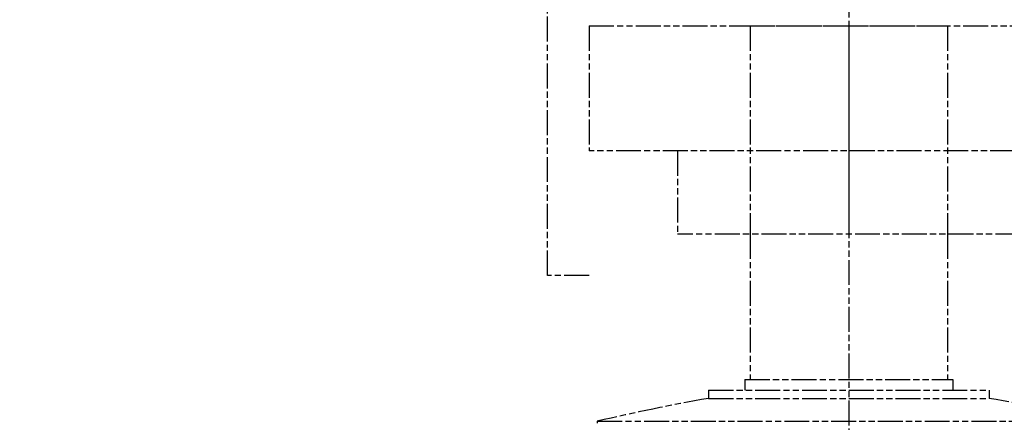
# Model space of a CAD drawing. Header units: millimetres. Extents: x -34725 to 178350, y -13707 to 126150.
# Tile 175 of 256: x 46669 to 47143, y 4770 to 4963. Entities that reach past the tile are written whole.
import ezdxf

# ---------------------------------------------------------------- set-up
doc = ezdxf.new("R2010")
doc.units = ezdxf.units.MM
doc.linetypes.add('AM_ISO09W050', pattern=[22.5, 12, -1.5, 3, -1.5, 3, -1.5])
doc.layers.get('Defpoints').update_dxf_attribs({"linetype": 'CONTINUOUS'})
doc.layers.add('AM_11', color=3, linetype='AM_ISO09W050', lineweight=25)
doc.layers.add('AM_5', color=3, linetype='CONTINUOUS', lineweight=25)
doc.styles.get("Standard").update_dxf_attribs({"font": 'isocp.shx'})
doc.dimstyles.new('AM_ISO', dxfattribs={"dimtxt": 3.5, "dimasz": 2.5, "dimexe": 2, "dimexo": 1, "dimgap": 0.6, "dimtad": 1, "dimdsep": 46, "dimtxsty": 'Standard', "dimcen": 0, "dimclrd": 256, "dimclre": 256, "dimclrt": 2, "dimadec": 0, "dimazin": 2, "dimtp": 0.1, "dimtm": 0.1, "dimtfac": 0.71, "dimtmove": 0, "dimatfit": 3, "dimfxl": 1, "dimtfill": 1, "dimtfillclr": 256, "dimlwd": -1, "dimlwe": -1, "dimarcsym": 0})

# ---------------------------------------------------------------- blocks, each defined once
blk = doc.blocks.new('*D66')
at = {"layer": 'AM_5', "transparency": 16777216}
for p, q in [((42676.9, 5358.19), (42676.9, 9633.73)), ((49596.9, 4508.19), (49596.9, 9633.73)), ((43051.9, 9333.73), (49221.9, 9333.73))]:
    blk.add_line(p, q, dxfattribs=at)
for points in [[(43051.9, 9396.23), (43051.9, 9271.23), (42676.9, 9333.73)], [(49221.9, 9396.23), (49221.9, 9271.23), (49596.9, 9333.73)]]:
    blk.add_solid(points, dxfattribs=at)
at = {"layer": 'Defpoints', "color": 0, "transparency": 16777216}
for p in [(49596.9, 9333.73), (42676.9, 5208.19), (49596.9, 4358.19)]:
    blk.add_point(p, dxfattribs=at)
at = {"layer": 'AM_5', "color": 2, "transparency": 16777216, "insert": (47122.13, 9817.38), "char_height": 525, "attachment_point": 5, "bg_fill": 3, "box_fill_scale": 1.1, "bg_fill_color": 256, "bg_fill_true_color": 13158600, "bg_fill_transparency": 0}
blk.add_mtext('6920', dxfattribs=at)

msp = doc.modelspace()

# ---------------------------------------------------------------- dimensions: what is measured, and where the dimension line sits
at = {"layer": 'AM_5'}
dim = msp.add_linear_dim(base=(49596.896, 9333.725), p1=(42676.896, 5208.188), p2=(49596.896, 4358.188), dimstyle='AM_ISO', override={"dimscale": 150, "dimtmove": 2}, dxfattribs=at)
dim.commit()
dim.dimension.update_dxf_attribs({"geometry": '*D66', "text_midpoint": (47122.13, 9817.383), "dimtype": 160})

# ---------------------------------------------------------------- next in the draw order: linework, layer by layer
at = {"layer": 'AM_11'}
for p, q in [((46923.152, 4840.188), (46923.152, 5086.188)), ((47068.152, 5066.188), (47068.152, 4860.188)), ((46943.152, 4960.188), (47193.152, 4960.188)), ((46943.152, 4960.188), (46943.152, 4900.188)), ((47020.652, 4960.188), (47115.652, 4960.188)), ((47020.652, 4960.188), (47020.652, 4860.188)), ((47068.152, 4960.188), (47068.152, 3030.235)), ((47115.652, 4960.188), (47115.652, 4860.188)), ((47193.152, 4900.188), (46943.152, 4900.188)), ((46985.652, 4900.188), (46985.652, 4860.188)), ((47150.652, 4860.188), (46985.652, 4860.188)), ((47020.652, 4860.188), (47020.652, 4790.188)), ((47115.652, 4860.188), (47115.652, 4790.188)), ((46943.152, 4840.188), (46923.152, 4840.188)), ((47018.152, 4790.188), (47118.152, 4790.188)), ((47018.152, 4790.188), (47018.152, 4785.188)), ((47118.152, 4790.188), (47118.152, 4785.188)), ((47000.652, 4785.188), (47135.652, 4785.188)), ((47000.652, 4785.188), (47000.652, 4781.188)), ((47135.652, 4785.188), (47135.652, 4781.188)), ((47000.652, 4781.188), (47135.652, 4781.188)), ((46947.152, 4770.188), (47189.152, 4770.188)), ((46947.152, 4770.188), (46947.152, 4769.188))]:
    msp.add_line(p, q, dxfattribs=at)
for centre, start, end in [((47175.02, 3797.523), 100.05204, 103.185009), ((46961.284, 3797.523), 76.814991, 79.94796)]:
    msp.add_arc(centre, 999, start, end, dxfattribs=at)

doc.saveas('drawing.dxf')
